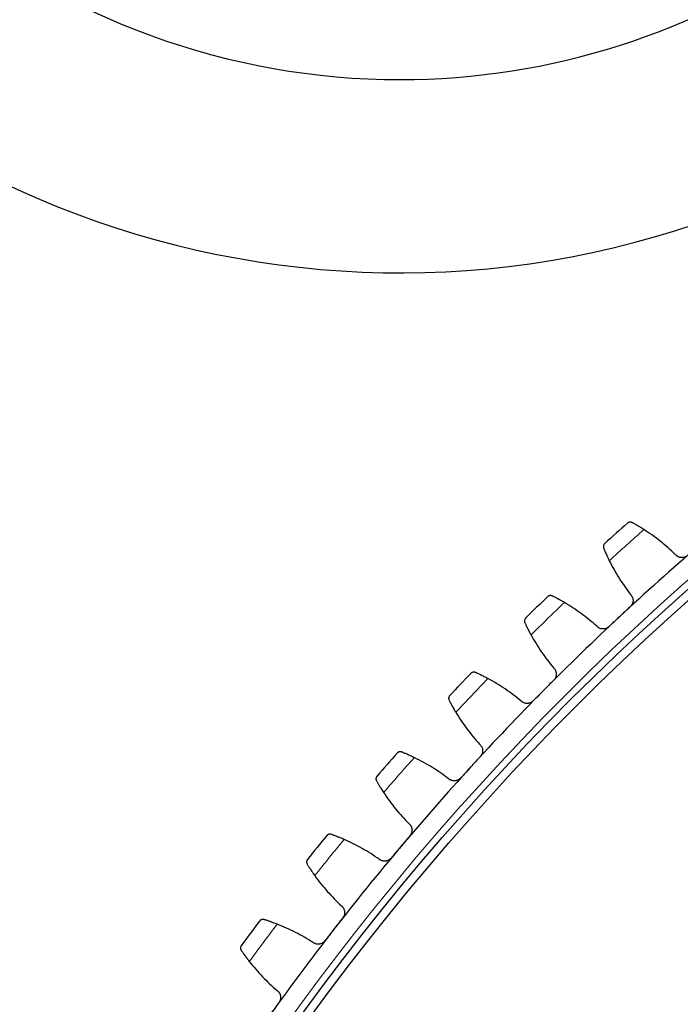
# Model space of a CAD drawing. Header units: inches. Extents: x 0 to 17820, y -10 to 12600.
# Tile 213 of 256: x 7774 to 7929, y 4178 to 4409. Entities that reach past the tile are written whole.
import ezdxf

# ---------------------------------------------------------------- set-up
doc = ezdxf.new("R2010")
doc.units = ezdxf.units.IN
doc.layers.add('1', color=7, linetype='Continuous', true_color=0xffffff)
doc.layers.add('254', color=7, linetype='Continuous', true_color=0xffffff)
doc.styles.add('latin_extended', font='simplex.shx')
doc.dimstyles.get("Standard").update_dxf_attribs({"dimtxt": 0.18, "dimasz": 0.18, "dimexe": 0.18, "dimexo": 0.0625, "dimgap": 0.09, "dimtad": 0, "dimtih": 1, "dimtoh": 1, "dimdec": 4, "dimzin": 0, "dimdsep": 46, "dimtxsty": 'Standard', "dimcen": 0.09, "dimadec": 0, "dimazin": 0, "dimtfac": 1, "dimtdec": 4, "dimtofl": 0, "dimtmove": 0, "dimatfit": 3, "dimfxl": 1, "dimtolj": 1, "dimtzin": 0, "dimarcsym": 0})

# ---------------------------------------------------------------- blocks, each defined once
blk = doc.blocks.new('_U12')
at = {"layer": '254', "color": 3, "linetype": 'Continuous', "lineweight": 13, "transparency": 16777216}
for p, q in [((7856.34, 6237.23), (6963.67, 6237.23)), ((6993.67, 6132.23), (6993.67, 3919.73)), ((8308.34, 3814.73), (6963.67, 3814.73))]:
    blk.add_line(p, q, dxfattribs=at)
at = {"layer": '254', "color": 3, "transparency": 16777216}
for points in [[(7011.17, 6132.23), (6976.17, 6132.23), (6993.67, 6237.23)], [(6976.17, 3919.73), (7011.17, 3919.73), (6993.67, 3814.73)]]:
    blk.add_solid(points, dxfattribs=at)
at = {"layer": 'Defpoints', "color": 0, "transparency": 16777216}
for p in [(7886.34, 6237.23), (6993.67, 3814.73), (8338.34, 3814.73)]:
    blk.add_point(p, dxfattribs=at)
at = {"layer": '254', "color": 2, "lineweight": 13, "transparency": 16777216, "insert": (6836.17, 4840.98), "char_height": 105, "attachment_point": 1, "rotation": 90, "style": 'latin_extended'}
blk.add_mtext('\\A1;2422', dxfattribs=at)

msp = doc.modelspace()

# ---------------------------------------------------------------- linework, layer by layer
at = {"layer": '1', "color": 110, "linetype": 'Continuous', "lineweight": 13}
for radius in [616.6, 458.862]:
    msp.add_circle((8338.337, 3814.733), radius, dxfattribs=at)
at = {"layer": '1', "color": 2, "linetype": 'Continuous', "lineweight": 25}
for radius in [615, 613, 461, 460, 458.594]:
    msp.add_circle((8338.337, 3814.733), radius, dxfattribs=at)
for centre, radius, start, end in [((7863.337, 4564.733), 215.14, 217.17562, 112.995), ((7863.337, 4564.733), 169.834, 270, 119.66062), ((7863.337, 4564.733), 169.834, 229.94438, 270), ((8338.337, 3814.733), 636, 131.526208, 132.168059), ((8338.337, 3814.733), 621, 130.700637, 132.993631), ((8338.337, 3814.733), 636, 133.819202, 134.461053), ((8338.337, 3814.733), 621, 132.993631, 135.286624), ((8338.337, 3814.733), 636, 136.112196, 136.754046), ((8338.337, 3814.733), 621, 135.286624, 137.579618), ((8338.337, 3814.733), 636, 138.405189, 139.04704), ((8338.337, 3814.733), 621, 137.579618, 139.872611), ((8338.337, 3814.733), 636, 140.698183, 141.340034), ((8338.337, 3814.733), 621, 139.872611, 142.165605), ((8338.337, 3814.733), 636, 142.991177, 143.633027), ((8338.337, 3814.733), 621, 142.165605, 144.458599)]:
    msp.add_arc(centre, radius, start, end, dxfattribs=at)
at = {"layer": '1', "color": 110, "linetype": 'Continuous', "lineweight": 13}
for start, end in [(131.352773, 132.341494), (133.645767, 134.634488), (135.93876, 136.927482), (138.231754, 139.220475), (140.524748, 141.513469), (142.817741, 143.806463)]:
    msp.add_arc((8338.337, 3814.733), 632.294, start, end, dxfattribs=at)
at = {"layer": '1', "color": 2, "linetype": 'Continuous', "lineweight": 25}
for points, knots in [([(7917.838, 4291.003), (7917.785, 4291.033), (7917.731, 4291.056), (7917.624, 4291.092), (7917.571, 4291.105), (7917.465, 4291.122), (7917.413, 4291.127), (7917.31, 4291.127), (7917.259, 4291.124), (7917.16, 4291.109), (7917.112, 4291.098), (7917.019, 4291.07), (7916.974, 4291.052), (7916.887, 4291.011), (7916.846, 4290.988), (7916.786, 4290.949), (7916.757, 4290.928), (7916.725, 4290.903), (7916.709, 4290.889), (7916.702, 4290.883), (7916.698, 4290.88), (7916.695, 4290.878), (7916.693, 4290.876)], [0, 0, 0, 0, 0.125, 0.125, 0.25, 0.25, 0.375, 0.375, 0.5, 0.5, 0.625, 0.625, 0.75, 0.75, 0.875, 0.875, 0.9375, 0.96875, 0.984375, 0.9921875, 0.9921875, 1, 1, 1, 1]), ([(7920.585, 4289.368), (7920.446, 4289.457), (7920.309, 4289.544), (7920.04, 4289.713), (7919.776, 4289.877), (7919.521, 4290.032), (7919.333, 4290.145), (7919.271, 4290.182), (7919.18, 4290.237), (7919.149, 4290.255), (7919.089, 4290.29), (7919.059, 4290.308), (7918.911, 4290.395), (7918.684, 4290.527), (7918.475, 4290.647), (7918.275, 4290.76), (7918.18, 4290.813), (7918.068, 4290.876), (7918.045, 4290.889), (7918.002, 4290.913), (7917.938, 4290.948), (7917.877, 4290.982), (7917.838, 4291.003)], [0, 0, 0, 0, 0.125, 0.125, 0.25, 0.375, 0.375, 0.4375, 0.4375, 0.46875, 0.46875, 0.5, 0.5, 0.625, 0.75, 0.75, 0.875, 0.875, 0.90625, 0.90625, 0.9375, 1, 1, 1, 1]), ([(7911.386, 4286.122), (7911.385, 4286.121), (7911.384, 4286.12), (7911.382, 4286.119), (7911.38, 4286.117), (7911.377, 4286.114), (7911.371, 4286.108), (7911.356, 4286.094), (7911.326, 4286.065), (7911.303, 4286.038), (7911.257, 4285.983), (7911.23, 4285.945), (7911.155, 4285.823), (7911.116, 4285.734), (7911.078, 4285.59), (7911.069, 4285.541), (7911.06, 4285.464), (7911.058, 4285.438), (7911.057, 4285.385), (7911.057, 4285.358), (7911.061, 4285.277), (7911.068, 4285.222), (7911.093, 4285.111), (7911.11, 4285.055), (7911.133, 4284.999)], [0, 0, 0, 0, 0.0039062, 0.0039062, 0.0078125, 0.0078125, 0.015625, 0.03125, 0.0625, 0.125, 0.125, 0.25, 0.25, 0.5, 0.5, 0.625, 0.625, 0.6875, 0.6875, 0.75, 0.75, 0.875, 0.875, 1, 1, 1, 1]), ([(7911.133, 4284.999), (7911.167, 4284.917), (7911.204, 4284.828), (7911.283, 4284.641), (7911.368, 4284.441), (7911.464, 4284.22), (7911.527, 4284.075), (7911.54, 4284.046), (7911.567, 4283.986), (7911.58, 4283.956), (7911.62, 4283.865), (7911.648, 4283.804), (7911.732, 4283.616), (7911.79, 4283.488), (7911.911, 4283.225), (7911.974, 4283.09), (7912.072, 4282.882), (7912.105, 4282.812), (7912.156, 4282.706), (7912.173, 4282.671), (7912.207, 4282.599), (7912.224, 4282.563), (7912.312, 4282.383), (7912.383, 4282.237), (7912.457, 4282.089)], [0, 0, 0, 0, 0.125, 0.125, 0.25, 0.375, 0.375, 0.40625, 0.40625, 0.4375, 0.4375, 0.5, 0.5, 0.625, 0.625, 0.75, 0.75, 0.8125, 0.8125, 0.84375, 0.84375, 0.875, 0.875, 1, 1, 1, 1]), ([(7930.774, 4283.288), (7930.723, 4283.245), (7930.618, 4283.164), (7930.451, 4283.058), (7930.333, 4282.999), (7930.242, 4282.96), (7930.211, 4282.947), (7930.149, 4282.923), (7930.118, 4282.912), (7929.961, 4282.862), (7929.833, 4282.834), (7929.671, 4282.815), (7929.638, 4282.812), (7929.589, 4282.808), (7929.572, 4282.807), (7929.539, 4282.806), (7929.457, 4282.803), (7929.311, 4282.808), (7929.183, 4282.824), (7929.056, 4282.847), (7928.992, 4282.861), (7928.804, 4282.914), (7928.684, 4282.961), (7928.513, 4283.047), (7928.457, 4283.079), (7928.376, 4283.13), (7928.349, 4283.148), (7928.296, 4283.185), (7928.27, 4283.204), (7928.143, 4283.302), (7928.05, 4283.39), (7927.965, 4283.487)], [0, 0, 0, 0, 0.0625, 0.125, 0.1875, 0.1875, 0.21875, 0.21875, 0.25, 0.25, 0.375, 0.375, 0.40625, 0.40625, 0.421875, 0.421875, 0.4375, 0.5, 0.5625, 0.5625, 0.625, 0.625, 0.75, 0.75, 0.8125, 0.8125, 0.84375, 0.84375, 0.875, 0.875, 1, 1, 1, 1]), ([(7899.119, 4273.798), (7899.065, 4273.825), (7899.01, 4273.846), (7898.902, 4273.878), (7898.848, 4273.889), (7898.742, 4273.902), (7898.69, 4273.904), (7898.587, 4273.901), (7898.536, 4273.895), (7898.438, 4273.876), (7898.39, 4273.863), (7898.298, 4273.831), (7898.254, 4273.812), (7898.169, 4273.768), (7898.128, 4273.743), (7898.071, 4273.702), (7898.042, 4273.68), (7898.011, 4273.653), (7897.996, 4273.639), (7897.989, 4273.633), (7897.985, 4273.629), (7897.983, 4273.627), (7897.981, 4273.625)], [0, 0, 0, 0, 0.125, 0.125, 0.25, 0.25, 0.375, 0.375, 0.5, 0.5, 0.625, 0.625, 0.75, 0.75, 0.875, 0.875, 0.9375, 0.96875, 0.984375, 0.9921875, 0.9921875, 1, 1, 1, 1]), ([(7901.929, 4272.274), (7901.787, 4272.358), (7901.647, 4272.439), (7901.371, 4272.597), (7901.101, 4272.75), (7900.84, 4272.895), (7900.648, 4273), (7900.584, 4273.035), (7900.49, 4273.085), (7900.459, 4273.102), (7900.398, 4273.135), (7900.367, 4273.152), (7900.216, 4273.233), (7899.984, 4273.356), (7899.77, 4273.467), (7899.566, 4273.572), (7899.469, 4273.622), (7899.354, 4273.68), (7899.331, 4273.692), (7899.287, 4273.714), (7899.221, 4273.747), (7899.159, 4273.778), (7899.119, 4273.798)], [0, 0, 0, 0, 0.125, 0.125, 0.25, 0.375, 0.375, 0.4375, 0.4375, 0.46875, 0.46875, 0.5, 0.5, 0.625, 0.75, 0.75, 0.875, 0.875, 0.90625, 0.90625, 0.9375, 1, 1, 1, 1]), ([(7917.492, 4274.108), (7917.579, 4274.013), (7917.655, 4273.911), (7917.755, 4273.748), (7917.786, 4273.692), (7917.828, 4273.605), (7917.842, 4273.576), (7917.867, 4273.516), (7917.879, 4273.486), (7917.936, 4273.335), (7917.969, 4273.211), (7918, 4273.021), (7918.008, 4272.957), (7918.014, 4272.859), (7918.016, 4272.826), (7918.017, 4272.761), (7918.017, 4272.728), (7918.012, 4272.566), (7917.995, 4272.437), (7917.959, 4272.278), (7917.951, 4272.246), (7917.933, 4272.183), (7917.923, 4272.151), (7917.892, 4272.057), (7917.868, 4271.996), (7917.787, 4271.816), (7917.721, 4271.702), (7917.625, 4271.567), (7917.605, 4271.54), (7917.563, 4271.488), (7917.542, 4271.462), (7917.476, 4271.387), (7917.43, 4271.34), (7917.381, 4271.294)], [0, 0, 0, 0, 0.125, 0.125, 0.1875, 0.1875, 0.21875, 0.21875, 0.25, 0.25, 0.375, 0.375, 0.4375, 0.4375, 0.46875, 0.46875, 0.5, 0.5, 0.625, 0.625, 0.65625, 0.65625, 0.6875, 0.6875, 0.75, 0.75, 0.875, 0.875, 0.90625, 0.90625, 0.9375, 0.9375, 1, 1, 1, 1]), ([(7892.868, 4268.663), (7892.867, 4268.662), (7892.865, 4268.661), (7892.863, 4268.659), (7892.862, 4268.658), (7892.859, 4268.655), (7892.853, 4268.648), (7892.838, 4268.633), (7892.81, 4268.603), (7892.788, 4268.575), (7892.745, 4268.519), (7892.719, 4268.479), (7892.649, 4268.355), (7892.614, 4268.264), (7892.581, 4268.119), (7892.574, 4268.069), (7892.569, 4267.992), (7892.568, 4267.966), (7892.568, 4267.913), (7892.57, 4267.886), (7892.577, 4267.805), (7892.586, 4267.75), (7892.615, 4267.64), (7892.635, 4267.585), (7892.66, 4267.53)], [0, 0, 0, 0, 0.0039062, 0.0039062, 0.0078125, 0.0078125, 0.015625, 0.03125, 0.0625, 0.125, 0.125, 0.25, 0.25, 0.5, 0.5, 0.625, 0.625, 0.6875, 0.6875, 0.75, 0.75, 0.875, 0.875, 1, 1, 1, 1]), ([(7892.66, 4267.53), (7892.697, 4267.449), (7892.738, 4267.363), (7892.824, 4267.178), (7892.917, 4266.982), (7893.021, 4266.765), (7893.091, 4266.623), (7893.105, 4266.594), (7893.134, 4266.536), (7893.148, 4266.506), (7893.192, 4266.417), (7893.222, 4266.356), (7893.314, 4266.172), (7893.377, 4266.046), (7893.509, 4265.788), (7893.577, 4265.656), (7893.683, 4265.453), (7893.719, 4265.384), (7893.773, 4265.28), (7893.792, 4265.246), (7893.829, 4265.175), (7893.848, 4265.14), (7893.942, 4264.963), (7894.02, 4264.82), (7894.099, 4264.675)], [0, 0, 0, 0, 0.125, 0.125, 0.25, 0.375, 0.375, 0.40625, 0.40625, 0.4375, 0.4375, 0.5, 0.5, 0.625, 0.625, 0.75, 0.75, 0.8125, 0.8125, 0.84375, 0.84375, 0.875, 0.875, 1, 1, 1, 1]), ([(7912.353, 4266.607), (7912.304, 4266.561), (7912.203, 4266.476), (7912.04, 4266.364), (7911.924, 4266.3), (7911.835, 4266.257), (7911.805, 4266.243), (7911.744, 4266.217), (7911.713, 4266.205), (7911.558, 4266.148), (7911.432, 4266.115), (7911.27, 4266.089), (7911.238, 4266.085), (7911.189, 4266.08), (7911.172, 4266.078), (7911.139, 4266.075), (7911.058, 4266.069), (7910.911, 4266.068), (7910.782, 4266.079), (7910.654, 4266.097), (7910.59, 4266.109), (7910.4, 4266.154), (7910.279, 4266.196), (7910.104, 4266.275), (7910.047, 4266.304), (7909.963, 4266.352), (7909.936, 4266.369), (7909.882, 4266.404), (7909.855, 4266.422), (7909.724, 4266.515), (7909.627, 4266.599), (7909.538, 4266.693)], [0, 0, 0, 0, 0.0625, 0.125, 0.1875, 0.1875, 0.21875, 0.21875, 0.25, 0.25, 0.375, 0.375, 0.40625, 0.40625, 0.421875, 0.421875, 0.4375, 0.5, 0.5625, 0.5625, 0.625, 0.625, 0.75, 0.75, 0.8125, 0.8125, 0.84375, 0.84375, 0.875, 0.875, 1, 1, 1, 1]), ([(7881.104, 4255.857), (7881.048, 4255.882), (7880.993, 4255.901), (7880.884, 4255.929), (7880.83, 4255.938), (7880.723, 4255.946), (7880.671, 4255.946), (7880.568, 4255.939), (7880.518, 4255.931), (7880.42, 4255.908), (7880.373, 4255.894), (7880.282, 4255.858), (7880.238, 4255.837), (7880.155, 4255.79), (7880.116, 4255.763), (7880.06, 4255.719), (7880.033, 4255.696), (7880.002, 4255.668), (7879.988, 4255.653), (7879.981, 4255.647), (7879.977, 4255.643), (7879.975, 4255.641), (7879.973, 4255.639)], [0, 0, 0, 0, 0.125, 0.125, 0.25, 0.25, 0.375, 0.375, 0.5, 0.5, 0.625, 0.625, 0.75, 0.75, 0.875, 0.875, 0.9375, 0.96875, 0.984375, 0.9921875, 0.9921875, 1, 1, 1, 1]), ([(7883.973, 4254.447), (7883.827, 4254.525), (7883.684, 4254.601), (7883.402, 4254.747), (7883.126, 4254.89), (7882.859, 4255.024), (7882.663, 4255.121), (7882.598, 4255.153), (7882.502, 4255.2), (7882.471, 4255.216), (7882.408, 4255.247), (7882.377, 4255.262), (7882.222, 4255.337), (7881.985, 4255.45), (7881.767, 4255.553), (7881.559, 4255.65), (7881.46, 4255.695), (7881.343, 4255.749), (7881.32, 4255.76), (7881.275, 4255.78), (7881.208, 4255.811), (7881.144, 4255.839), (7881.104, 4255.857)], [0, 0, 0, 0, 0.125, 0.125, 0.25, 0.375, 0.375, 0.4375, 0.4375, 0.46875, 0.46875, 0.5, 0.5, 0.625, 0.75, 0.75, 0.875, 0.875, 0.90625, 0.90625, 0.9375, 1, 1, 1, 1]), ([(7899.449, 4256.902), (7899.54, 4256.811), (7899.621, 4256.712), (7899.727, 4256.553), (7899.76, 4256.498), (7899.806, 4256.413), (7899.82, 4256.385), (7899.848, 4256.326), (7899.861, 4256.297), (7899.924, 4256.148), (7899.962, 4256.025), (7900.001, 4255.836), (7900.011, 4255.772), (7900.022, 4255.675), (7900.024, 4255.643), (7900.028, 4255.577), (7900.029, 4255.545), (7900.031, 4255.382), (7900.019, 4255.253), (7899.989, 4255.092), (7899.983, 4255.06), (7899.967, 4254.996), (7899.959, 4254.964), (7899.931, 4254.869), (7899.909, 4254.807), (7899.836, 4254.624), (7899.775, 4254.508), (7899.684, 4254.369), (7899.665, 4254.341), (7899.626, 4254.287), (7899.605, 4254.261), (7899.542, 4254.183), (7899.498, 4254.134), (7899.451, 4254.086)], [0, 0, 0, 0, 0.125, 0.125, 0.1875, 0.1875, 0.21875, 0.21875, 0.25, 0.25, 0.375, 0.375, 0.4375, 0.4375, 0.46875, 0.46875, 0.5, 0.5, 0.625, 0.625, 0.65625, 0.65625, 0.6875, 0.6875, 0.75, 0.75, 0.875, 0.875, 0.90625, 0.90625, 0.9375, 0.9375, 1, 1, 1, 1]), ([(7875.063, 4250.476), (7875.062, 4250.475), (7875.061, 4250.474), (7875.059, 4250.472), (7875.058, 4250.471), (7875.055, 4250.468), (7875.049, 4250.461), (7875.035, 4250.446), (7875.008, 4250.414), (7874.987, 4250.386), (7874.946, 4250.327), (7874.921, 4250.287), (7874.857, 4250.16), (7874.825, 4250.068), (7874.798, 4249.921), (7874.793, 4249.871), (7874.791, 4249.794), (7874.791, 4249.768), (7874.794, 4249.715), (7874.796, 4249.688), (7874.807, 4249.608), (7874.818, 4249.553), (7874.851, 4249.445), (7874.873, 4249.39), (7874.901, 4249.336)], [0, 0, 0, 0, 0.0039063, 0.0039063, 0.0078125, 0.0078125, 0.015625, 0.03125, 0.0625, 0.125, 0.125, 0.25, 0.25, 0.5, 0.5, 0.625, 0.625, 0.6875, 0.6875, 0.75, 0.75, 0.875, 0.875, 1, 1, 1, 1]), ([(7874.901, 4249.336), (7874.941, 4249.257), (7874.985, 4249.172), (7875.079, 4248.991), (7875.179, 4248.799), (7875.292, 4248.586), (7875.367, 4248.447), (7875.383, 4248.419), (7875.414, 4248.361), (7875.429, 4248.332), (7875.477, 4248.245), (7875.509, 4248.186), (7875.608, 4248.006), (7875.676, 4247.882), (7875.818, 4247.63), (7875.892, 4247.5), (7876.006, 4247.301), (7876.044, 4247.234), (7876.103, 4247.133), (7876.123, 4247.099), (7876.163, 4247.03), (7876.183, 4246.996), (7876.285, 4246.823), (7876.368, 4246.683), (7876.453, 4246.541)], [0, 0, 0, 0, 0.125, 0.125, 0.25, 0.375, 0.375, 0.40625, 0.40625, 0.4375, 0.4375, 0.5, 0.5, 0.625, 0.625, 0.75, 0.75, 0.8125, 0.8125, 0.84375, 0.84375, 0.875, 0.875, 1, 1, 1, 1]), ([(7894.615, 4249.201), (7894.568, 4249.154), (7894.47, 4249.065), (7894.312, 4248.946), (7894.199, 4248.878), (7894.111, 4248.831), (7894.081, 4248.816), (7894.021, 4248.788), (7893.991, 4248.774), (7893.839, 4248.711), (7893.714, 4248.673), (7893.554, 4248.641), (7893.521, 4248.635), (7893.472, 4248.628), (7893.456, 4248.626), (7893.423, 4248.622), (7893.342, 4248.613), (7893.196, 4248.605), (7893.067, 4248.612), (7892.938, 4248.624), (7892.874, 4248.633), (7892.682, 4248.671), (7892.559, 4248.708), (7892.381, 4248.78), (7892.323, 4248.807), (7892.237, 4248.852), (7892.209, 4248.867), (7892.153, 4248.9), (7892.126, 4248.917), (7891.992, 4249.005), (7891.891, 4249.085), (7891.799, 4249.175)], [0, 0, 0, 0, 0.0625, 0.125, 0.1875, 0.1875, 0.21875, 0.21875, 0.25, 0.25, 0.375, 0.375, 0.40625, 0.40625, 0.421875, 0.421875, 0.4375, 0.5, 0.5625, 0.5625, 0.625, 0.625, 0.75, 0.75, 0.8125, 0.8125, 0.84375, 0.84375, 0.875, 0.875, 1, 1, 1, 1]), ([(7863.821, 4237.21), (7863.764, 4237.233), (7863.708, 4237.25), (7863.598, 4237.273), (7863.543, 4237.28), (7863.437, 4237.284), (7863.384, 4237.282), (7863.282, 4237.27), (7863.232, 4237.261), (7863.135, 4237.234), (7863.089, 4237.217), (7862.999, 4237.178), (7862.957, 4237.155), (7862.876, 4237.105), (7862.837, 4237.077), (7862.783, 4237.031), (7862.757, 4237.007), (7862.728, 4236.977), (7862.713, 4236.962), (7862.707, 4236.955), (7862.703, 4236.951), (7862.702, 4236.949), (7862.7, 4236.947)], [0, 0, 0, 0, 0.125, 0.125, 0.25, 0.25, 0.375, 0.375, 0.5, 0.5, 0.625, 0.625, 0.75, 0.75, 0.875, 0.875, 0.9375, 0.96875, 0.984375, 0.9921875, 0.9921875, 1, 1, 1, 1]), ([(7866.744, 4235.916), (7866.595, 4235.988), (7866.449, 4236.058), (7866.162, 4236.193), (7865.88, 4236.325), (7865.608, 4236.448), (7865.408, 4236.537), (7865.342, 4236.567), (7865.245, 4236.61), (7865.212, 4236.624), (7865.148, 4236.652), (7865.116, 4236.666), (7864.959, 4236.735), (7864.718, 4236.839), (7864.496, 4236.933), (7864.284, 4237.021), (7864.183, 4237.063), (7864.064, 4237.112), (7864.041, 4237.121), (7863.994, 4237.14), (7863.926, 4237.168), (7863.862, 4237.194), (7863.821, 4237.21)], [0, 0, 0, 0, 0.125, 0.125, 0.25, 0.375, 0.375, 0.4375, 0.4375, 0.46875, 0.46875, 0.5, 0.5, 0.625, 0.75, 0.75, 0.875, 0.875, 0.90625, 0.90625, 0.9375, 1, 1, 1, 1]), ([(7882.109, 4238.988), (7882.204, 4238.9), (7882.289, 4238.805), (7882.401, 4238.65), (7882.436, 4238.597), (7882.485, 4238.514), (7882.501, 4238.486), (7882.531, 4238.429), (7882.546, 4238.4), (7882.614, 4238.254), (7882.657, 4238.133), (7882.704, 4237.946), (7882.716, 4237.882), (7882.731, 4237.785), (7882.735, 4237.753), (7882.741, 4237.688), (7882.743, 4237.655), (7882.752, 4237.493), (7882.745, 4237.364), (7882.722, 4237.202), (7882.716, 4237.169), (7882.703, 4237.105), (7882.696, 4237.072), (7882.672, 4236.976), (7882.653, 4236.913), (7882.587, 4236.728), (7882.531, 4236.609), (7882.445, 4236.466), (7882.428, 4236.438), (7882.39, 4236.383), (7882.371, 4236.355), (7882.312, 4236.275), (7882.269, 4236.224), (7882.224, 4236.175)], [0, 0, 0, 0, 0.125, 0.125, 0.1875, 0.1875, 0.21875, 0.21875, 0.25, 0.25, 0.375, 0.375, 0.4375, 0.4375, 0.46875, 0.46875, 0.5, 0.5, 0.625, 0.625, 0.65625, 0.65625, 0.6875, 0.6875, 0.75, 0.75, 0.875, 0.875, 0.90625, 0.90625, 0.9375, 0.9375, 1, 1, 1, 1]), ([(7858, 4231.592), (7857.999, 4231.591), (7857.998, 4231.59), (7857.996, 4231.588), (7857.995, 4231.586), (7857.992, 4231.583), (7857.986, 4231.576), (7857.973, 4231.56), (7857.948, 4231.527), (7857.927, 4231.498), (7857.889, 4231.439), (7857.866, 4231.397), (7857.806, 4231.267), (7857.779, 4231.174), (7857.758, 4231.027), (7857.754, 4230.976), (7857.755, 4230.899), (7857.757, 4230.873), (7857.761, 4230.82), (7857.765, 4230.794), (7857.779, 4230.714), (7857.792, 4230.66), (7857.83, 4230.553), (7857.854, 4230.499), (7857.884, 4230.446)], [0, 0, 0, 0, 0.0039062, 0.0039062, 0.0078125, 0.0078125, 0.015625, 0.03125, 0.0625, 0.125, 0.125, 0.25, 0.25, 0.5, 0.5, 0.625, 0.625, 0.6875, 0.6875, 0.75, 0.75, 0.875, 0.875, 1, 1, 1, 1]), ([(7857.884, 4230.446), (7857.927, 4230.369), (7857.974, 4230.285), (7858.075, 4230.109), (7858.183, 4229.921), (7858.305, 4229.713), (7858.385, 4229.576), (7858.402, 4229.549), (7858.435, 4229.493), (7858.452, 4229.465), (7858.503, 4229.379), (7858.537, 4229.321), (7858.643, 4229.145), (7858.717, 4229.025), (7858.868, 4228.778), (7858.947, 4228.651), (7859.069, 4228.457), (7859.11, 4228.392), (7859.173, 4228.293), (7859.194, 4228.259), (7859.237, 4228.193), (7859.259, 4228.159), (7859.367, 4227.99), (7859.456, 4227.854), (7859.546, 4227.716)], [0, 0, 0, 0, 0.125, 0.125, 0.25, 0.375, 0.375, 0.40625, 0.40625, 0.4375, 0.4375, 0.5, 0.5, 0.625, 0.625, 0.75, 0.75, 0.8125, 0.8125, 0.84375, 0.84375, 0.875, 0.875, 1, 1, 1, 1]), ([(7877.587, 4231.1), (7877.542, 4231.051), (7877.448, 4230.958), (7877.295, 4230.833), (7877.184, 4230.761), (7877.099, 4230.71), (7877.07, 4230.694), (7877.011, 4230.663), (7876.981, 4230.649), (7876.832, 4230.579), (7876.708, 4230.536), (7876.549, 4230.498), (7876.517, 4230.491), (7876.469, 4230.482), (7876.452, 4230.479), (7876.42, 4230.474), (7876.339, 4230.461), (7876.193, 4230.448), (7876.064, 4230.449), (7875.935, 4230.456), (7875.87, 4230.463), (7875.677, 4230.493), (7875.552, 4230.525), (7875.372, 4230.59), (7875.313, 4230.615), (7875.226, 4230.656), (7875.197, 4230.67), (7875.14, 4230.701), (7875.112, 4230.717), (7874.974, 4230.799), (7874.871, 4230.875), (7874.775, 4230.961)], [0, 0, 0, 0, 0.0625, 0.125, 0.1875, 0.1875, 0.21875, 0.21875, 0.25, 0.25, 0.375, 0.375, 0.40625, 0.40625, 0.421875, 0.421875, 0.4375, 0.5, 0.5625, 0.5625, 0.625, 0.625, 0.75, 0.75, 0.8125, 0.8125, 0.84375, 0.84375, 0.875, 0.875, 1, 1, 1, 1]), ([(7865.5, 4220.395), (7865.598, 4220.311), (7865.687, 4220.219), (7865.806, 4220.069), (7865.843, 4220.017), (7865.895, 4219.936), (7865.912, 4219.909), (7865.944, 4219.853), (7865.96, 4219.824), (7866.034, 4219.681), (7866.082, 4219.562), (7866.136, 4219.377), (7866.151, 4219.314), (7866.169, 4219.218), (7866.175, 4219.186), (7866.184, 4219.121), (7866.187, 4219.089), (7866.202, 4218.927), (7866.201, 4218.797), (7866.184, 4218.634), (7866.179, 4218.602), (7866.169, 4218.537), (7866.163, 4218.504), (7866.143, 4218.407), (7866.127, 4218.343), (7866.068, 4218.156), (7866.017, 4218.035), (7865.937, 4217.889), (7865.92, 4217.86), (7865.885, 4217.803), (7865.867, 4217.775), (7865.811, 4217.692), (7865.771, 4217.639), (7865.727, 4217.588)], [0, 0, 0, 0, 0.125, 0.125, 0.1875, 0.1875, 0.21875, 0.21875, 0.25, 0.25, 0.375, 0.375, 0.4375, 0.4375, 0.46875, 0.46875, 0.5, 0.5, 0.625, 0.625, 0.65625, 0.65625, 0.6875, 0.6875, 0.75, 0.75, 0.875, 0.875, 0.90625, 0.90625, 0.9375, 0.9375, 1, 1, 1, 1]), ([(7847.298, 4217.887), (7847.24, 4217.907), (7847.184, 4217.922), (7847.072, 4217.941), (7847.018, 4217.945), (7846.911, 4217.945), (7846.858, 4217.941), (7846.757, 4217.925), (7846.707, 4217.913), (7846.612, 4217.883), (7846.566, 4217.865), (7846.478, 4217.822), (7846.437, 4217.797), (7846.358, 4217.743), (7846.32, 4217.714), (7846.268, 4217.666), (7846.243, 4217.641), (7846.215, 4217.61), (7846.201, 4217.594), (7846.195, 4217.588), (7846.192, 4217.583), (7846.19, 4217.581), (7846.188, 4217.578)], [0, 0, 0, 0, 0.125, 0.125, 0.25, 0.25, 0.375, 0.375, 0.5, 0.5, 0.625, 0.625, 0.75, 0.75, 0.875, 0.875, 0.9375, 0.96875, 0.984375, 0.9921875, 0.9921875, 1, 1, 1, 1]), ([(7850.27, 4216.71), (7850.119, 4216.776), (7849.97, 4216.84), (7849.677, 4216.964), (7849.39, 4217.084), (7849.114, 4217.196), (7848.911, 4217.278), (7848.844, 4217.305), (7848.744, 4217.344), (7848.711, 4217.357), (7848.646, 4217.382), (7848.614, 4217.395), (7848.454, 4217.457), (7848.209, 4217.552), (7847.983, 4217.637), (7847.768, 4217.716), (7847.666, 4217.754), (7847.545, 4217.798), (7847.521, 4217.807), (7847.474, 4217.824), (7847.405, 4217.849), (7847.339, 4217.872), (7847.298, 4217.887)], [0, 0, 0, 0, 0.125, 0.125, 0.25, 0.375, 0.375, 0.4375, 0.4375, 0.46875, 0.46875, 0.5, 0.5, 0.625, 0.75, 0.75, 0.875, 0.875, 0.90625, 0.90625, 0.9375, 1, 1, 1, 1]), ([(7841.706, 4212.04), (7841.705, 4212.039), (7841.704, 4212.038), (7841.702, 4212.035), (7841.701, 4212.034), (7841.699, 4212.031), (7841.693, 4212.024), (7841.681, 4212.007), (7841.656, 4211.973), (7841.637, 4211.943), (7841.601, 4211.882), (7841.58, 4211.84), (7841.526, 4211.708), (7841.502, 4211.614), (7841.487, 4211.466), (7841.485, 4211.415), (7841.489, 4211.338), (7841.492, 4211.312), (7841.499, 4211.26), (7841.503, 4211.233), (7841.52, 4211.154), (7841.536, 4211.101), (7841.578, 4210.995), (7841.604, 4210.942), (7841.636, 4210.89)], [0, 0, 0, 0, 0.0039062, 0.0039062, 0.0078125, 0.0078125, 0.015625, 0.03125, 0.0625, 0.125, 0.125, 0.25, 0.25, 0.5, 0.5, 0.625, 0.625, 0.6875, 0.6875, 0.75, 0.75, 0.875, 0.875, 1, 1, 1, 1]), ([(7861.298, 4212.333), (7861.254, 4212.282), (7861.164, 4212.185), (7861.016, 4212.054), (7860.908, 4211.977), (7860.825, 4211.923), (7860.796, 4211.906), (7860.739, 4211.873), (7860.71, 4211.857), (7860.563, 4211.782), (7860.442, 4211.734), (7860.284, 4211.689), (7860.253, 4211.681), (7860.204, 4211.67), (7860.188, 4211.666), (7860.156, 4211.66), (7860.076, 4211.644), (7859.93, 4211.625), (7859.801, 4211.621), (7859.672, 4211.623), (7859.607, 4211.627), (7859.413, 4211.649), (7859.287, 4211.676), (7859.104, 4211.734), (7859.044, 4211.756), (7858.955, 4211.794), (7858.926, 4211.807), (7858.868, 4211.835), (7858.839, 4211.85), (7858.698, 4211.927), (7858.592, 4211.999), (7858.493, 4212.081)], [0, 0, 0, 0, 0.0625, 0.125, 0.1875, 0.1875, 0.21875, 0.21875, 0.25, 0.25, 0.375, 0.375, 0.40625, 0.40625, 0.421875, 0.421875, 0.4375, 0.5, 0.5625, 0.5625, 0.625, 0.625, 0.75, 0.75, 0.8125, 0.8125, 0.84375, 0.84375, 0.875, 0.875, 1, 1, 1, 1]), ([(7841.636, 4210.89), (7841.682, 4210.815), (7841.733, 4210.734), (7841.841, 4210.561), (7841.956, 4210.378), (7842.086, 4210.175), (7842.172, 4210.041), (7842.189, 4210.015), (7842.225, 4209.96), (7842.243, 4209.932), (7842.297, 4209.849), (7842.334, 4209.793), (7842.447, 4209.621), (7842.525, 4209.504), (7842.687, 4209.263), (7842.77, 4209.14), (7842.9, 4208.951), (7842.943, 4208.887), (7843.01, 4208.79), (7843.033, 4208.758), (7843.078, 4208.693), (7843.101, 4208.66), (7843.216, 4208.496), (7843.31, 4208.363), (7843.406, 4208.229)], [0, 0, 0, 0, 0.125, 0.125, 0.25, 0.375, 0.375, 0.40625, 0.40625, 0.4375, 0.4375, 0.5, 0.5, 0.625, 0.625, 0.75, 0.75, 0.8125, 0.8125, 0.84375, 0.84375, 0.875, 0.875, 1, 1, 1, 1]), ([(7849.649, 4201.152), (7849.75, 4201.072), (7849.842, 4200.984), (7849.967, 4200.839), (7850.006, 4200.788), (7850.061, 4200.71), (7850.079, 4200.683), (7850.114, 4200.628), (7850.131, 4200.6), (7850.21, 4200.46), (7850.263, 4200.343), (7850.324, 4200.16), (7850.342, 4200.098), (7850.364, 4200.003), (7850.371, 4199.971), (7850.382, 4199.906), (7850.387, 4199.874), (7850.408, 4199.713), (7850.412, 4199.584), (7850.402, 4199.42), (7850.399, 4199.388), (7850.391, 4199.322), (7850.387, 4199.289), (7850.371, 4199.192), (7850.357, 4199.127), (7850.305, 4198.937), (7850.259, 4198.814), (7850.185, 4198.665), (7850.17, 4198.636), (7850.137, 4198.577), (7850.12, 4198.549), (7850.067, 4198.464), (7850.029, 4198.41), (7849.988, 4198.357)], [0, 0, 0, 0, 0.125, 0.125, 0.1875, 0.1875, 0.21875, 0.21875, 0.25, 0.25, 0.375, 0.375, 0.4375, 0.4375, 0.46875, 0.46875, 0.5, 0.5, 0.625, 0.625, 0.65625, 0.65625, 0.6875, 0.6875, 0.75, 0.75, 0.875, 0.875, 0.90625, 0.90625, 0.9375, 0.9375, 1, 1, 1, 1]), ([(7831.561, 4197.918), (7831.503, 4197.936), (7831.446, 4197.948), (7831.334, 4197.962), (7831.279, 4197.965), (7831.172, 4197.961), (7831.12, 4197.954), (7831.019, 4197.934), (7830.97, 4197.921), (7830.875, 4197.887), (7830.83, 4197.866), (7830.745, 4197.82), (7830.704, 4197.794), (7830.627, 4197.737), (7830.591, 4197.706), (7830.541, 4197.656), (7830.516, 4197.63), (7830.49, 4197.598), (7830.477, 4197.582), (7830.471, 4197.575), (7830.468, 4197.57), (7830.466, 4197.568), (7830.464, 4197.565)], [0, 0, 0, 0, 0.125, 0.125, 0.25, 0.25, 0.375, 0.375, 0.5, 0.5, 0.625, 0.625, 0.75, 0.75, 0.875, 0.875, 0.9375, 0.96875, 0.984375, 0.9921875, 0.9921875, 1, 1, 1, 1]), ([(7834.578, 4196.861), (7834.424, 4196.921), (7834.273, 4196.979), (7833.975, 4197.091), (7833.684, 4197.199), (7833.403, 4197.301), (7833.197, 4197.374), (7833.129, 4197.398), (7833.028, 4197.433), (7832.994, 4197.445), (7832.928, 4197.468), (7832.896, 4197.479), (7832.734, 4197.535), (7832.484, 4197.619), (7832.256, 4197.695), (7832.038, 4197.766), (7831.934, 4197.8), (7831.811, 4197.839), (7831.787, 4197.847), (7831.739, 4197.862), (7831.669, 4197.884), (7831.603, 4197.905), (7831.561, 4197.918)], [0, 0, 0, 0, 0.125, 0.125, 0.25, 0.375, 0.375, 0.4375, 0.4375, 0.46875, 0.46875, 0.5, 0.5, 0.625, 0.75, 0.75, 0.875, 0.875, 0.90625, 0.90625, 0.9375, 1, 1, 1, 1]), ([(7845.772, 4192.928), (7845.731, 4192.875), (7845.644, 4192.775), (7845.501, 4192.639), (7845.397, 4192.557), (7845.316, 4192.5), (7845.288, 4192.482), (7845.232, 4192.446), (7845.204, 4192.429), (7845.06, 4192.348), (7844.941, 4192.296), (7844.785, 4192.244), (7844.754, 4192.235), (7844.706, 4192.222), (7844.69, 4192.218), (7844.658, 4192.21), (7844.578, 4192.191), (7844.434, 4192.166), (7844.305, 4192.157), (7844.176, 4192.154), (7844.111, 4192.155), (7843.916, 4192.17), (7843.789, 4192.192), (7843.604, 4192.242), (7843.543, 4192.262), (7843.453, 4192.296), (7843.423, 4192.308), (7843.364, 4192.334), (7843.335, 4192.348), (7843.191, 4192.419), (7843.082, 4192.486), (7842.979, 4192.565)], [0, 0, 0, 0, 0.0625, 0.125, 0.1875, 0.1875, 0.21875, 0.21875, 0.25, 0.25, 0.375, 0.375, 0.40625, 0.40625, 0.421875, 0.421875, 0.4375, 0.5, 0.5625, 0.5625, 0.625, 0.625, 0.75, 0.75, 0.8125, 0.8125, 0.84375, 0.84375, 0.875, 0.875, 1, 1, 1, 1]), ([(7826.207, 4191.852), (7826.207, 4191.851), (7826.206, 4191.85), (7826.204, 4191.847), (7826.203, 4191.846), (7826.201, 4191.842), (7826.195, 4191.835), (7826.183, 4191.818), (7826.161, 4191.783), (7826.143, 4191.753), (7826.109, 4191.69), (7826.09, 4191.647), (7826.041, 4191.513), (7826.02, 4191.418), (7826.012, 4191.269), (7826.012, 4191.219), (7826.019, 4191.142), (7826.023, 4191.116), (7826.032, 4191.064), (7826.037, 4191.037), (7826.057, 4190.959), (7826.075, 4190.906), (7826.121, 4190.802), (7826.149, 4190.751), (7826.183, 4190.7)], [0, 0, 0, 0, 0.0039063, 0.0039063, 0.0078125, 0.0078125, 0.015625, 0.03125, 0.0625, 0.125, 0.125, 0.25, 0.25, 0.5, 0.5, 0.625, 0.625, 0.6875, 0.6875, 0.75, 0.75, 0.875, 0.875, 1, 1, 1, 1]), ([(7826.183, 4190.7), (7826.233, 4190.627), (7826.286, 4190.548), (7826.401, 4190.379), (7826.524, 4190.201), (7826.662, 4190.003), (7826.753, 4189.874), (7826.772, 4189.847), (7826.809, 4189.794), (7826.828, 4189.767), (7826.886, 4189.686), (7826.925, 4189.631), (7827.045, 4189.464), (7827.127, 4189.35), (7827.298, 4189.116), (7827.387, 4188.997), (7827.524, 4188.813), (7827.57, 4188.751), (7827.641, 4188.657), (7827.665, 4188.626), (7827.713, 4188.562), (7827.737, 4188.531), (7827.858, 4188.371), (7827.958, 4188.242), (7828.059, 4188.112)], [0, 0, 0, 0, 0.125, 0.125, 0.25, 0.375, 0.375, 0.40625, 0.40625, 0.4375, 0.4375, 0.5, 0.5, 0.625, 0.625, 0.75, 0.75, 0.8125, 0.8125, 0.84375, 0.84375, 0.875, 0.875, 1, 1, 1, 1]), ([(7834.579, 4181.291), (7834.684, 4181.215), (7834.779, 4181.13), (7834.91, 4180.99), (7834.951, 4180.941), (7835.009, 4180.865), (7835.028, 4180.839), (7835.065, 4180.786), (7835.083, 4180.759), (7835.168, 4180.622), (7835.225, 4180.507), (7835.294, 4180.326), (7835.314, 4180.265), (7835.34, 4180.171), (7835.348, 4180.139), (7835.362, 4180.075), (7835.369, 4180.043), (7835.396, 4179.883), (7835.405, 4179.754), (7835.401, 4179.59), (7835.4, 4179.557), (7835.395, 4179.492), (7835.391, 4179.459), (7835.379, 4179.36), (7835.368, 4179.296), (7835.324, 4179.104), (7835.283, 4178.979), (7835.215, 4178.827), (7835.201, 4178.797), (7835.17, 4178.737), (7835.155, 4178.708), (7835.105, 4178.621), (7835.069, 4178.565), (7835.03, 4178.511)], [0, 0, 0, 0, 0.125, 0.125, 0.1875, 0.1875, 0.21875, 0.21875, 0.25, 0.25, 0.375, 0.375, 0.4375, 0.4375, 0.46875, 0.46875, 0.5, 0.5, 0.625, 0.625, 0.65625, 0.65625, 0.6875, 0.6875, 0.75, 0.75, 0.875, 0.875, 0.90625, 0.90625, 0.9375, 0.9375, 1, 1, 1, 1])]:
    msp.add_open_spline(points, degree=3, knots=knots, dxfattribs=at)
for points in [[(7927.965, 4283.487), (7927.4, 4284.039), (7926.246, 4285.112), (7924.439, 4286.629), (7922.556, 4288.053), (7921.251, 4288.94), (7920.585, 4289.368)], [(7912.457, 4282.089), (7912.809, 4281.38), (7913.548, 4279.985), (7914.756, 4277.957), (7916.065, 4275.995), (7917.005, 4274.729), (7917.492, 4274.108)], [(7909.538, 4266.693), (7908.952, 4267.222), (7907.756, 4268.248), (7905.89, 4269.691), (7903.952, 4271.039), (7902.612, 4271.873), (7901.929, 4272.274)], [(7917.381, 4271.294), (7916.543, 4270.513), (7915.705, 4269.732), (7914.867, 4268.95)], [(7914.867, 4268.95), (7914.029, 4268.169), (7913.191, 4267.388), (7912.353, 4266.607)], [(7894.099, 4264.675), (7894.48, 4263.981), (7895.273, 4262.617), (7896.562, 4260.639), (7897.948, 4258.73), (7898.938, 4257.504), (7899.449, 4256.902)], [(7891.799, 4249.175), (7891.192, 4249.68), (7889.956, 4250.657), (7888.033, 4252.025), (7886.043, 4253.294), (7884.671, 4254.074), (7883.973, 4254.447)], [(7899.451, 4254.086), (7898.645, 4253.272), (7897.839, 4252.458), (7897.033, 4251.644)], [(7897.033, 4251.644), (7896.227, 4250.83), (7895.421, 4250.016), (7894.615, 4249.201)], [(7876.453, 4246.541), (7876.861, 4245.863), (7877.708, 4244.531), (7879.075, 4242.607), (7880.537, 4240.755), (7881.575, 4239.569), (7882.109, 4238.988)], [(7874.775, 4230.961), (7874.148, 4231.442), (7872.874, 4232.369), (7870.898, 4233.658), (7868.859, 4234.846), (7867.456, 4235.571), (7866.744, 4235.916)], [(7882.224, 4236.175), (7881.451, 4235.329), (7880.678, 4234.483), (7879.906, 4233.638)], [(7879.906, 4233.638), (7879.133, 4232.792), (7878.36, 4231.946), (7877.587, 4231.1)], [(7859.546, 4227.716), (7859.981, 4227.054), (7860.881, 4225.757), (7862.324, 4223.889), (7863.858, 4222.097), (7864.943, 4220.954), (7865.5, 4220.395)], [(7858.493, 4212.081), (7857.848, 4212.536), (7856.537, 4213.411), (7854.511, 4214.621), (7852.426, 4215.726), (7850.995, 4216.394), (7850.27, 4216.71)], [(7865.727, 4217.588), (7864.989, 4216.712), (7864.251, 4215.836), (7863.512, 4214.96)], [(7863.512, 4214.96), (7862.774, 4214.084), (7862.036, 4213.209), (7861.298, 4212.333)], [(7843.406, 4208.229), (7843.867, 4207.585), (7844.818, 4206.326), (7846.335, 4204.516), (7847.94, 4202.788), (7849.069, 4201.688), (7849.649, 4201.152)], [(7849.988, 4198.357), (7849.285, 4197.452), (7848.582, 4196.547), (7847.88, 4195.642)], [(7842.979, 4192.565), (7842.316, 4192.993), (7840.972, 4193.816), (7838.899, 4194.943), (7836.771, 4195.964), (7835.315, 4196.574), (7834.578, 4196.861)], [(7847.88, 4195.642), (7847.177, 4194.738), (7846.474, 4193.833), (7845.772, 4192.928)], [(7828.059, 4188.112), (7828.545, 4187.487), (7829.546, 4186.266), (7831.134, 4184.52), (7832.807, 4182.856), (7833.979, 4181.803), (7834.579, 4181.291)], [(7835.03, 4178.511), (7834.364, 4177.579), (7833.698, 4176.647), (7833.032, 4175.714)]]:
    msp.add_open_spline(points, degree=3, dxfattribs=at)

# ---------------------------------------------------------------- dimensions: what is measured, and where the dimension line sits
at = {"layer": '254', "color": 2, "linetype": 'Continuous', "lineweight": 13}
dim = msp.add_linear_dim(base=(6993.666447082, 3814.732634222), p1=(7886.337394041, 6237.232633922), p2=(8338.337405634, 3814.732634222), angle=90, dimstyle='Standard', override={"dimscale": 30, "dimtxt": 3.5, "dimasz": 3.5, "dimexe": 1, "dimexo": 1, "dimgap": 1.75, "dimtad": 1, "dimtih": 0, "dimtoh": 0, "dimdec": 0, "dimlfac": 1, "dimzin": 8, "dimdsep": 46, "dimlunit": 2, "dimtxsty": 'latin_extended', "dimsah": 1, "dimse1": 0, "dimse2": 0, "dimsd1": 0, "dimsd2": 0, "dimclrd": 3, "dimclre": 3, "dimclrt": 2, "dimtol": 0, "dimtm": -0.1, "dimtfac": 0.714286, "dimtdec": 3, "dimtofl": 1, "dimtmove": 0, "dimtzin": 8, "dimlwd": 13, "dimlwe": 13}, dxfattribs=at)
dim.commit()
dim.dimension.update_dxf_attribs({"geometry": '_U12', "text_midpoint": (6993.666447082, 5025.982634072), "dimtype": 160})

doc.saveas('drawing.dxf')
